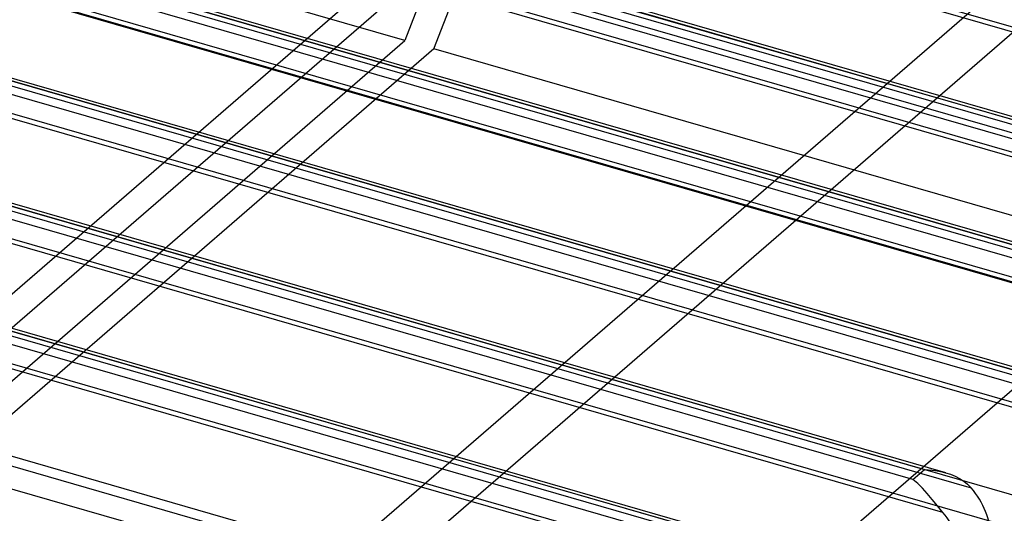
# Model space of a CAD drawing. Header units: millimetres. Extents: x -90 to 88, y -53 to 62.
# Tile 53 of 74: x 20 to 50, y -10 to 4. Entities that reach past the tile are written whole.
import ezdxf

# ---------------------------------------------------------------- set-up
doc = ezdxf.new("R2010")
doc.units = ezdxf.units.MM
doc.layers.add('MAIN-1', color=7, linetype='Continuous')
doc.layers.add('MAIN-2', color=7, linetype='Continuous')

msp = doc.modelspace()

# ---------------------------------------------------------------- linework, layer by layer
at = {"layer": 'MAIN-1'}
for p, q in [((51.288, -6.347), (-77.011, 30.69)), ((-76.653, 30.499), (50.653, -6.251)), ((50.303, -6.554), (-77.003, 30.196)), ((51.199, -7.534), (-78.399, 29.877)), ((48.038, -9.161), (-80.261, 27.876)), ((-79.903, 27.685), (47.403, -9.065)), ((47.053, -9.368), (-80.253, 27.382)), ((47.949, -10.349), (-81.649, 27.063)), ((44.788, -11.976), (-83.511, 25.061)), ((-83.153, 24.87), (44.153, -11.88)), ((43.803, -12.183), (-83.503, 24.567)), ((44.699, -13.163), (-84.899, 24.248)), ((-86.653, 21.839), (40.653, -14.911)), ((60.949, 0.91), (10.691, 15.418)), ((8.416, 13.448), (57.153, -0.621)), ((57.788, -0.717), (8.492, 13.513)), ((56.803, -0.925), (8.066, 13.145)), ((57.699, -1.905), (7.946, 12.457)), ((54.538, -3.532), (7.946, 9.918)), ((7.946, 9.83), (53.903, -3.436)), ((53.553, -3.739), (7.946, 9.426)), ((54.449, -4.719), (7.946, 8.705)), ((65.635, -3.07), (33.691, 6.151)), ((47.053, -9.368), (47.403, -9.065)), ((47.403, -9.065), (47.509, -9.07)), ((47.509, -9.07), (47.615, -9.08)), ((47.615, -9.08), (47.721, -9.093)), ((47.721, -9.093), (47.826, -9.111)), ((47.826, -9.111), (47.93, -9.133)), ((47.93, -9.133), (48.033, -9.16)), ((47.195, -9.487), (47.053, -9.368)), ((48.033, -9.16), (48.176, -9.206)), ((48.176, -9.206), (48.314, -9.262)), ((48.314, -9.262), (48.448, -9.33)), ((48.448, -9.33), (48.575, -9.411)), ((48.575, -9.411), (48.693, -9.505)), ((47.338, -9.627), (47.195, -9.487)), ((47.483, -9.785), (47.338, -9.627)), ((48.693, -9.505), (48.799, -9.612)), ((47.631, -9.961), (47.483, -9.785)), ((47.786, -10.152), (47.631, -9.961)), ((47.949, -10.349), (47.786, -10.152))]:
    msp.add_line(p, q, dxfattribs=at)
for centre, major_axis, start_param, end_param in [((47.653, -10.581), (-1.309, 1.512), -2.427868, -1.579806), ((46.803, -11.317), (1.309, -1.512), 0.713724, 1.561786)]:
    msp.add_ellipse(centre, major_axis=major_axis, ratio=0.75, start_param=start_param, end_param=end_param, dxfattribs=at)
at = {"layer": 'MAIN-2'}
for p, q in [((65.635, -0.299), (-62.735, 36.758)), ((-71.049, 36.243), (58.549, -1.169)), ((65.635, -3.07), (-65.135, 34.68)), ((62.385, -3.113), (-65.985, 33.944)), ((-74.299, 33.428), (55.299, -3.983)), ((62.385, -5.885), (-68.385, 31.865)), ((59.135, -5.928), (-69.235, 31.129)), ((-77.549, 30.614), (52.049, -6.798)), ((59.135, -8.699), (-71.635, 29.051)), ((55.885, -8.743), (-72.485, 28.315)), ((-80.799, 27.799), (48.799, -9.612)), ((55.885, -11.514), (-74.885, 26.236)), ((52.635, -11.557), (-75.735, 25.5)), ((-84.049, 24.984), (45.549, -12.427)), ((-30.694, 24.16), (76.694, -6.84)), ((52.635, -14.328), (-78.135, 23.422)), ((49.385, -14.372), (-78.985, 22.686)), ((31.825, 3.803), (-31.828, 22.178)), ((49.385, -17.143), (-81.385, 20.607)), ((75.194, -10.737), (-32.194, 20.263)), ((-82.235, 19.871), (46.135, -17.186)), ((75.56, 15.427), (31.56, -22.678)), ((20.151, -20.106), (54.636, 9.76)), ((20.151, -21.838), (54.636, 8.028)), ((32.825, 7.267), (11.075, -11.569)), ((11.941, -11.819), (33.691, 7.017)), ((32.825, 6.401), (31.825, 3.803)), ((32.691, 3.553), (33.691, 6.151)), ((11.075, -14.167), (31.825, 3.803)), ((32.691, 3.553), (11.941, -14.417)), ((73.828, -8.322), (32.691, 3.553))]:
    msp.add_line(p, q, dxfattribs=at)

doc.saveas('drawing.dxf')
